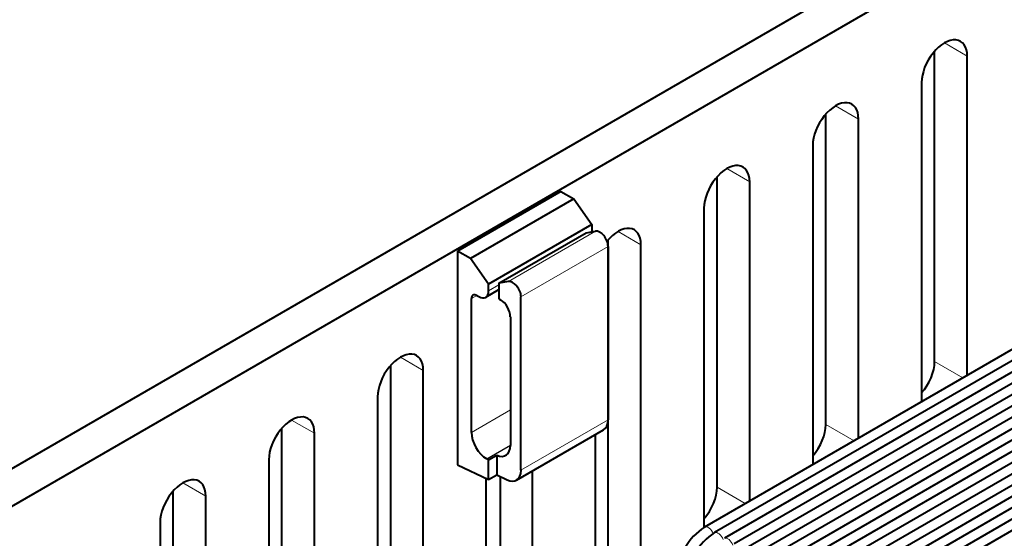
# Model space of a CAD drawing. Header units: millimetres. Extents: x 1 to 594, y -2 to 419.
# Tile 28 of 34: x 474 to 519, y 254 to 277. Entities that reach past the tile are written whole.
import ezdxf

# ---------------------------------------------------------------- set-up
doc = ezdxf.new("R2010")
doc.units = ezdxf.units.MM
for name, color, linetype in [('CB000601.00_', 7, 'Continuous'), ('Default', 7, 'Continuous'), ('FS000018', 7, 'Continuous'), ('ME001043.02_REV.', 7, 'Continuous')]:
    doc.layers.add(name, color=color, linetype=linetype)

# ---------------------------------------------------------------- blocks, each defined once
blk = doc.blocks.new('SE1')
at = {"layer": 'CB000601.00_', "color": 7, "linetype": 'Continuous', "lineweight": 40}
for p, q in [((538.885, 273.389), (505.639, 254.195)), ((539.342, 273.138), (506.097, 253.944)), ((539.788, 272.881), (506.542, 253.686)), ((540.233, 272.624), (506.987, 253.429)), ((540.679, 272.367), (507.433, 253.172)), ((541.124, 272.109), (507.878, 252.915)), ((541.57, 271.852), (508.324, 252.658)), ((542.015, 271.595), (508.769, 252.4)), ((542.46, 271.338), (509.214, 252.143)), ((542.906, 271.08), (509.66, 251.886)), ((543.351, 270.823), (510.105, 251.629)), ((543.797, 270.566), (510.551, 251.371)), ((544.242, 270.309), (510.996, 251.114)), ((544.687, 270.051), (511.442, 250.857)), ((545.133, 269.794), (511.887, 250.6)), ((545.578, 269.537), (512.332, 250.342)), ((546.024, 269.28), (512.778, 250.085))]:
    blk.add_line(p, q, dxfattribs=at)
for centre, radius, start, end in [((507.115, 251.913), 2.718, 122.8903, 177.1162), ((507.586, 251.641), 2.742, 122.8918, 177.1177)]:
    blk.add_arc(centre, radius, start, end, dxfattribs=at)
at = {"layer": 'CB000601.00_', "color": 7, "linetype": 'Continuous', "lineweight": 13}
for centre, end_param in [((505.814, 253.892), 3.142673), ((506.26, 253.635), 3.077007), ((506.705, 253.377), 3.07702)]:
    blk.add_ellipse(centre, major_axis=(0.175, -0.303), ratio=0.577277, start_param=1.236489, end_param=end_param, dxfattribs=at)
at = {"layer": 'FS000018', "color": 7, "linetype": 'Continuous', "lineweight": 40}
for p, q in [((499.107, 269.462), (494.404, 266.747)), ((499.107, 269.462), (499.701, 269.119)), ((499.701, 269.119), (494.998, 266.404)), ((499.701, 269.119), (500.517, 267.962)), ((500.517, 267.962), (495.815, 265.247)), ((500.517, 267.962), (500.517, 267.648)), ((496.289, 265.283), (500.249, 267.569)), ((500.249, 267.569), (500.674, 267.648)), ((494.404, 266.747), (494.404, 257.031)), ((494.998, 266.404), (494.404, 266.747)), ((501.25, 266.958), (501.25, 259.067)), ((495.815, 265.247), (494.998, 266.404)), ((495.815, 264.933), (495.815, 265.247)), ((496.714, 265.362), (496.289, 265.283)), ((496.289, 265.283), (496.289, 264.573)), ((495.685, 264.644), (496.289, 264.993)), ((495.033, 258.502), (495.033, 264.584)), ((495.28, 264.726), (495.37, 264.675)), ((496.289, 264.573), (496.359, 264.532)), ((497.29, 256.78), (497.29, 264.672)), ((496.805, 263.761), (496.805, 257.911)), ((497.087, 256.332), (501.047, 258.618)), ((495.733, 257.292), (495.731, 257.293)), ((495.815, 257.25), (496.186, 257.465)), ((495.815, 256.359), (495.815, 257.25)), ((496.186, 257.465), (496.186, 256.573)), ((494.404, 257.031), (495.815, 256.359)), ((495.815, 256.359), (496.186, 256.573)), ((496.186, 256.573), (496.657, 256.349))]:
    blk.add_line(p, q, dxfattribs=at)
at = {"layer": 'FS000018', "color": 7, "linetype": 'Continuous', "lineweight": 13}
for p, q in [((496.714, 265.362), (500.674, 267.648)), ((500.517, 267.648), (500.444, 267.605)), ((497.29, 264.672), (501.25, 266.958)), ((496.289, 265.207), (495.815, 264.933)), ((495.033, 264.584), (495.28, 264.726)), ((496.805, 259.525), (495.033, 258.502)), ((497.29, 256.78), (501.25, 259.067)), ((495.731, 257.293), (496.805, 257.914)), ((496.805, 257.911), (495.733, 257.292))]:
    blk.add_line(p, q, dxfattribs=at)
at = {"layer": 'FS000018', "color": 7, "linetype": 'Continuous', "lineweight": 40}
for centre, major_axis, start_param, end_param in [((500.072, 267.904), (-0.315, 0.546), 3.871218, 3.927997), ((500.879, 267.172), (0.263, -0.455), 0.785398, 2.940634), ((496.919, 264.886), (0.263, -0.455), 0.785398, 2.940634), ((495.28, 264.441), (0.175, -0.303), 2.356194, 3.926991), ((495.37, 265.189), (-0.315, 0.546), 2.356194, 3.927997), ((496.359, 264.018), (0.315, -0.546), 0.785398, 2.356194), ((500.557, 259.467), (-0.49, 0.849), 3.141593, 3.926991), ((495.731, 258.099), (-0.494, 0.855), 0.785398, 2.356194), ((496.105, 258.315), (-0.495, 0.858), 2.473068, 3.926991), ((495.733, 258.101), (0.495, -0.858), -0.785398, -0.668524), ((496.597, 257.181), (-0.49, 0.849), 2.443461, 3.926991)]:
    blk.add_ellipse(centre, major_axis=major_axis, ratio=0.57735, start_param=start_param, end_param=end_param, dxfattribs=at)
at = {"layer": 'ME001043.02_REV.', "color": 7, "linetype": 'Continuous', "lineweight": 40}
for p, q in [((527.506, 287.677), (328.578, 172.825)), ((528.991, 286.819), (330.063, 171.968)), ((516.109, 261.721), (516.109, 275.837)), ((517.594, 261.097), (517.594, 275.61)), ((515.515, 274.41), (515.515, 259.897)), ((511.16, 258.864), (511.16, 272.979)), ((512.645, 258.239), (512.645, 272.752)), ((510.566, 271.552), (510.566, 257.039)), ((506.21, 256.006), (506.21, 270.122)), ((507.695, 255.382), (507.695, 269.894)), ((505.616, 268.694), (505.616, 254.176)), ((501.26, 253.148), (501.26, 267.264)), ((502.745, 252.291), (502.745, 267.037)), ((491.361, 250.963), (491.361, 261.548)), ((492.846, 250.105), (492.846, 261.321)), ((490.767, 260.121), (490.767, 251.306)), ((486.411, 251.909), (486.411, 258.691)), ((487.896, 252.045), (487.896, 258.463)), ((500.666, 258.398), (500.666, 251.091)), ((485.817, 257.263), (485.817, 251.829)), ((497.82, 249.447), (497.82, 256.755)), ((495.692, 256.392), (495.692, 249.778)), ((496.335, 256.502), (496.335, 250.305)), ((481.461, 248.993), (481.461, 255.833)), ((482.946, 250.335), (482.946, 255.606)), ((480.867, 254.405), (480.867, 247.989))]:
    blk.add_line(p, q, dxfattribs=at)
at = {"layer": 'ME001043.02_REV.', "color": 7, "linetype": 'Continuous', "lineweight": 13}
for p, q in [((516.555, 276.21), (517.594, 275.61)), ((511.605, 273.352), (512.645, 272.752)), ((506.655, 270.495), (507.695, 269.894)), ((501.706, 267.637), (502.745, 267.037)), ((491.806, 261.921), (492.846, 261.321)), ((516.109, 261.721), (517.392, 260.981)), ((486.856, 259.064), (487.896, 258.463)), ((511.16, 258.864), (512.443, 258.123)), ((481.907, 256.206), (482.946, 255.606)), ((506.21, 256.006), (507.493, 255.265))]:
    blk.add_line(p, q, dxfattribs=at)
at = {"layer": 'ME001043.02_REV.', "color": 7, "linetype": 'Continuous', "lineweight": 40}
for centre, major_axis, start_param, end_param in [((516.555, 275.01), (-0.735, -1.273), 2.356194, 5.497787), ((511.605, 272.152), (-0.735, -1.273), 2.356194, 5.497787), ((506.655, 269.294), (-0.735, -1.273), 2.356194, 5.497787), ((501.706, 266.437), (-0.735, -1.273), 2.356194, 4.432671), ((491.806, 260.721), (-0.735, -1.273), 2.356194, 5.497787), ((515.07, 261.121), (0.735, 1.273), 4.369902, 5.497787), ((486.856, 257.863), (-0.735, -1.273), 2.356194, 5.497787), ((510.12, 258.263), (0.735, 1.273), 4.369902, 5.497787), ((481.907, 255.006), (-0.735, -1.273), 2.356194, 5.497787), ((496.756, 257.006), (-0.753, -1.303), -0.806176, -0.785398), ((505.17, 255.406), (0.735, 1.273), 4.369902, 5.497787)]:
    blk.add_ellipse(centre, major_axis=major_axis, ratio=0.57735, start_param=start_param, end_param=end_param, dxfattribs=at)

msp = doc.modelspace()

# ---------------------------------------------------------------- block references
at = {"layer": 'Default'}
msp.add_blockref('SE1', (0, 0), dxfattribs=at)

doc.saveas('drawing.dxf')
